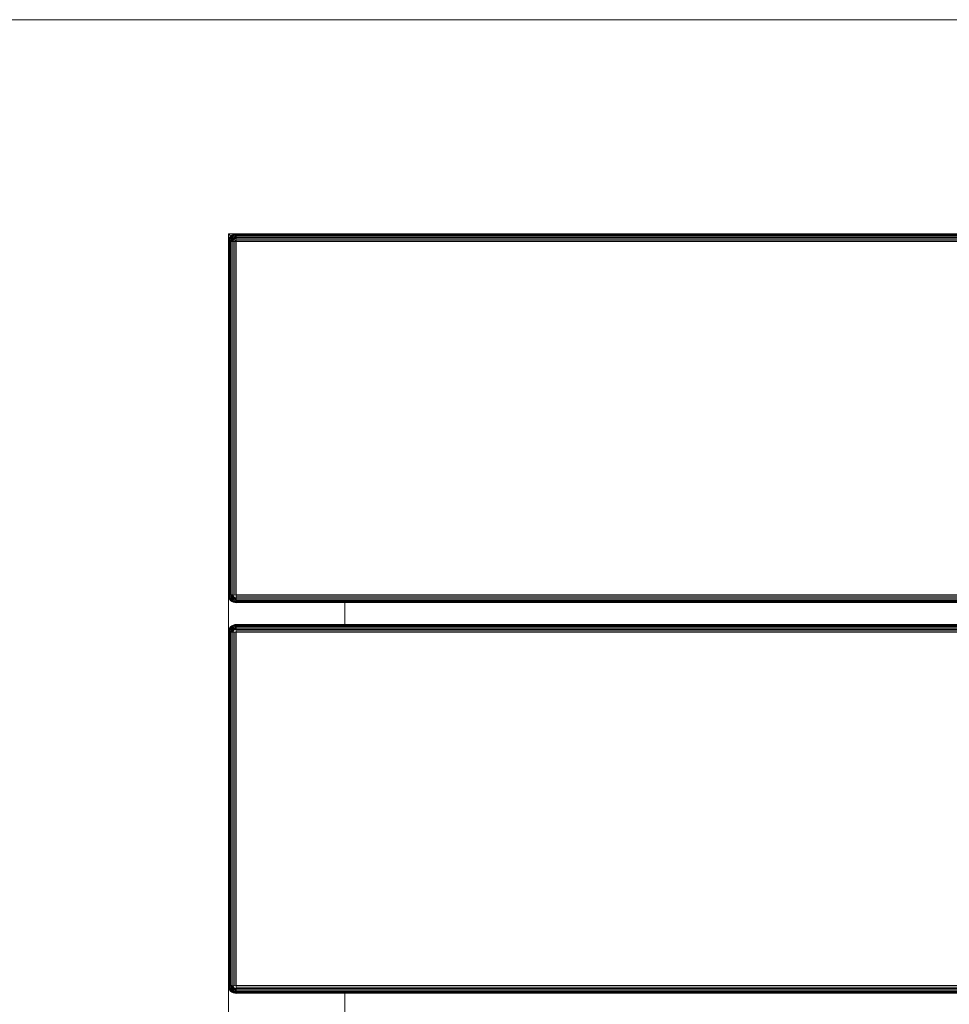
# Model space of a CAD drawing. Header units: millimetres. Extents: x -68595 to 26741, y -534 to 35396.
# Tile 51 of 172: x -59649 to -59410, y 29095 to 29348. Entities that reach past the tile are written whole.
import ezdxf

# ---------------------------------------------------------------- set-up
doc = ezdxf.new("R2010")
doc.units = ezdxf.units.MM
for name, color, linetype, lineweight, true_color in [('Furniture-1', 7, 'Continuous', 9, 0xaaaaaa), ('Kohvikulaud-1', 7, 'Continuous', 9, 0xaaaaaa), ('Surface Pattern-1', 7, 'Continuous', 9, 0x232323)]:
    doc.layers.add(name, color=color, linetype=linetype, lineweight=lineweight, true_color=true_color)
doc.layers.add('Roofs-1', color=7, linetype='Continuous', lineweight=9)

# ---------------------------------------------------------------- blocks, each defined once
blk = doc.blocks.new('MA_Kohvikulaud - Kohvikulaud_DWG-11500971-Sisehoov')
at = {"layer": 'Kohvikulaud-1'}
for p, q in [((-39.97, 448), (-39.97, -448)), ((-39.86, 448), (-39.86, -448)), ((-39.67, 448), (-39.67, -448)), ((-39.41, 448), (-39.41, -448)), ((-39.09, 448), (-39.09, -448)), ((-38.74, 448), (-38.74, -448)), ((-38.36, -448), (-38.36, 448)), ((-38, 448), (-38, -448)), ((53, -448), (53, 448)), ((53.36, -448), (53.36, 448)), ((53.74, 448), (53.74, -448)), ((54.09, -448), (54.09, 448)), ((54.41, -448), (54.41, 448)), ((54.67, -448), (54.67, 448)), ((54.86, -448), (54.86, 448)), ((54.97, -448), (54.97, 448)), ((60.66, 448), (60.66, -448)), ((60.77, -448), (60.77, 448)), ((60.95, 448), (60.95, -448)), ((61.21, -448), (61.21, 448)), ((61.53, -448), (61.53, 448)), ((61.89, -448), (61.89, 448)), ((62.26, -448), (62.26, 448)), ((62.63, 448), (62.63, -448)), ((153.62, -448), (153.62, 448)), ((153.99, 448), (153.99, -448)), ((154.36, 448), (154.36, -448)), ((154.72, 448), (154.72, -448)), ((155.04, 448), (155.04, -448)), ((155.3, 448), (155.3, -448)), ((155.48, 448), (155.48, -448)), ((155.59, -448), (155.59, 448)), ((54.67, -420), (60.95, -420)), ((155.3, -420), (161.58, -420)), ((-39.97, -448.36), (-40, -448)), ((-40, -448), (-39.97, -448.36)), ((-39.97, -448), (-40, -448)), ((-38, -448), (-40, -450)), ((-40, -450), (-40, -448)), ((-40, -450), (-38, -448)), ((-39.93, -448.36), (-39.97, -448)), ((-39.86, -448), (-39.97, -448)), ((-39.86, -448.74), (-39.97, -448.36)), ((-39.97, -448.36), (-39.86, -448.74)), ((-39.93, -448.36), (-39.97, -448.36)), ((-39.83, -448.34), (-39.93, -448.36)), ((-39.93, -448.36), (-39.83, -448.72)), ((-39.83, -448.34), (-39.86, -448)), ((-39.67, -448), (-39.86, -448)), ((-39.83, -448.72), (-39.86, -448.74)), ((-39.67, -449.09), (-39.86, -448.74)), ((-39.86, -448.74), (-39.67, -449.09)), ((-39.65, -448.3), (-39.83, -448.34)), ((-39.73, -448.68), (-39.83, -448.34)), ((-39.73, -448.68), (-39.83, -448.72)), ((-39.83, -448.72), (-39.65, -449.08)), ((-39.56, -448.62), (-39.73, -448.68)), ((-39.56, -449.02), (-39.73, -448.68)), ((-39.41, -448), (-39.67, -448)), ((-39.67, -448), (-39.65, -448.3)), ((-39.39, -448.26), (-39.65, -448.3)), ((-39.56, -448.62), (-39.65, -448.3)), ((-39.31, -448.52), (-39.56, -448.62)), ((-39.4, -448.92), (-39.56, -448.62)), ((-39.09, -448), (-39.41, -448)), ((-39.41, -448), (-39.39, -448.26)), ((-39.18, -448.77), (-39.4, -448.92)), ((-39.08, -448.2), (-39.39, -448.26)), ((-39.31, -448.52), (-39.39, -448.26)), ((-39.02, -448.4), (-39.31, -448.52)), ((-39.18, -448.77), (-39.31, -448.52)), ((-38.92, -448.6), (-39.18, -448.77)), ((-39, -449), (-39.18, -448.77)), ((-38.74, -448), (-39.09, -448)), ((-39.09, -448), (-39.08, -448.2)), ((-38.73, -448.07), (-39.08, -448.2)), ((-39.08, -448.2), (-38.72, -448.13)), ((-39.02, -448.4), (-39.08, -448.2)), ((-38.72, -448.13), (-39.02, -448.4)), ((-38.68, -448.27), (-39.02, -448.4)), ((-38.92, -448.6), (-39.02, -448.4)), ((-38.77, -448.77), (-39, -449)), ((-38.68, -448.27), (-38.92, -448.6)), ((-38.62, -448.4), (-38.92, -448.6)), ((-38.77, -448.77), (-38.92, -448.6)), ((-38.62, -448.4), (-38.77, -448.77)), ((-38.52, -448.52), (-38.77, -448.77)), ((-38.6, -448.92), (-38.77, -448.77)), ((-38.73, -448.07), (-38.36, -448)), ((-38.52, -448.52), (-38.6, -448.92)), ((-38.4, -448.62), (-38.6, -448.92)), ((-38.4, -448.62), (-38.4, -449.02)), ((-38.27, -448.68), (-38.4, -449.02)), ((-38.36, -448.03), (-38, -448)), ((-38.2, -449.08), (-38.27, -448.68)), ((-38.07, -448.73), (-38.2, -449.08)), ((-38, -448), (53, -448)), ((-38, -448), (-38, -448.36)), ((53, -448.36), (-38, -448.36)), ((-38, -448.74), (-38, -448.36)), ((-38, -448.74), (53, -448.74)), ((-38, -448.74), (-38, -449.09)), ((53.36, -448), (53, -448)), ((53.03, -448.36), (53, -448)), ((53.07, -448.73), (53, -448.36)), ((53, -448.74), (53, -449.09)), ((53.07, -448.73), (53.2, -449.08)), ((53.13, -448.72), (53.4, -449.02)), ((53.2, -449.08), (53.13, -448.72)), ((53.27, -448.68), (53.6, -448.92)), ((53.27, -448.68), (53.4, -449.02)), ((53.36, -448), (53.74, -448)), ((53.4, -448.62), (53.77, -448.77)), ((53.4, -448.62), (53.6, -448.92)), ((53.52, -448.52), (53.92, -448.6)), ((53.52, -448.52), (53.77, -448.77)), ((53.77, -448.77), (53.6, -448.92)), ((53.62, -448.4), (54.02, -448.4)), ((53.62, -448.4), (53.92, -448.6)), ((54.08, -448.2), (53.68, -448.27)), ((53.68, -448.27), (54.02, -448.4)), ((53.74, -448), (54.09, -448)), ((53.74, -448), (54.08, -448.2)), ((53.92, -448.6), (53.77, -448.77)), ((53.77, -448.77), (54, -449)), ((54.02, -448.4), (53.92, -448.6)), ((53.92, -448.6), (54.18, -448.77)), ((54.18, -448.77), (54, -449)), ((54.08, -448.2), (54.02, -448.4)), ((54.02, -448.4), (54.31, -448.52)), ((54.09, -448), (54.08, -448.2)), ((54.39, -448.26), (54.08, -448.2)), ((54.09, -448), (54.41, -448)), ((54.31, -448.52), (54.18, -448.77)), ((54.18, -448.77), (54.4, -448.92)), ((54.39, -448.26), (54.31, -448.52)), ((54.31, -448.52), (54.56, -448.62)), ((54.41, -448), (54.39, -448.26)), ((54.65, -448.3), (54.39, -448.26)), ((54.56, -448.62), (54.4, -448.92)), ((54.41, -448), (54.67, -448)), ((54.65, -448.3), (54.56, -448.62)), ((54.56, -448.62), (54.73, -448.68)), ((54.73, -448.68), (54.56, -449.02)), ((54.67, -448), (54.65, -448.3)), ((54.83, -448.34), (54.65, -448.3)), ((54.65, -449.08), (54.83, -448.72)), ((54.67, -448), (54.86, -448)), ((54.86, -448.74), (54.67, -449.09)), ((54.67, -449.09), (54.86, -448.74)), ((54.83, -448.34), (54.73, -448.68)), ((54.73, -448.68), (54.83, -448.72)), ((54.86, -448), (54.83, -448.34)), ((54.93, -448.36), (54.83, -448.34)), ((54.83, -448.72), (54.93, -448.36)), ((54.86, -448.74), (54.83, -448.72)), ((54.86, -448), (54.97, -448)), ((54.97, -448.36), (54.86, -448.74)), ((54.86, -448.74), (54.97, -448.36)), ((54.97, -448), (54.93, -448.36)), ((54.97, -448.36), (54.93, -448.36)), ((55, -448), (54.97, -448.36)), ((54.97, -448), (55, -448)), ((54.97, -448.36), (55, -448)), ((60.66, -448.36), (60.63, -448)), ((60.63, -448), (60.66, -448.36)), ((60.66, -448), (60.63, -448)), ((60.69, -448.36), (60.66, -448)), ((60.77, -448), (60.66, -448)), ((60.77, -448.74), (60.66, -448.36)), ((60.66, -448.36), (60.77, -448.74)), ((60.69, -448.36), (60.66, -448.36)), ((60.8, -448.34), (60.69, -448.36)), ((60.69, -448.36), (60.8, -448.72)), ((60.8, -448.34), (60.77, -448)), ((60.95, -448), (60.77, -448)), ((60.8, -448.72), (60.77, -448.74)), ((60.95, -449.09), (60.77, -448.74)), ((60.77, -448.74), (60.95, -449.09)), ((60.98, -448.3), (60.8, -448.34)), ((60.9, -448.68), (60.8, -448.34)), ((60.9, -448.68), (60.8, -448.72)), ((60.8, -448.72), (60.98, -449.08)), ((61.07, -448.62), (60.9, -448.68)), ((61.07, -449.02), (60.9, -448.68)), ((61.21, -448), (60.95, -448)), ((60.95, -448), (60.98, -448.3)), ((61.23, -448.26), (60.98, -448.3)), ((61.07, -448.62), (60.98, -448.3)), ((61.31, -448.52), (61.07, -448.62)), ((61.22, -448.92), (61.07, -448.62)), ((61.53, -448), (61.21, -448)), ((61.21, -448), (61.23, -448.26)), ((61.44, -448.77), (61.22, -448.92)), ((61.55, -448.2), (61.23, -448.26)), ((61.31, -448.52), (61.23, -448.26)), ((61.61, -448.4), (61.31, -448.52)), ((61.44, -448.77), (61.31, -448.52)), ((61.71, -448.6), (61.44, -448.77)), ((61.63, -449), (61.44, -448.77)), ((61.89, -448), (61.53, -448)), ((61.53, -448), (61.55, -448.2)), ((61.89, -448.07), (61.55, -448.2)), ((61.55, -448.2), (61.9, -448.13)), ((61.61, -448.4), (61.55, -448.2)), ((61.9, -448.13), (61.61, -448.4)), ((61.94, -448.27), (61.61, -448.4)), ((61.71, -448.6), (61.61, -448.4)), ((61.85, -448.77), (61.63, -449)), ((61.94, -448.27), (61.71, -448.6)), ((62.01, -448.4), (61.71, -448.6)), ((61.85, -448.77), (61.71, -448.6)), ((62.01, -448.4), (61.85, -448.77)), ((62.1, -448.52), (61.85, -448.77)), ((62.03, -448.92), (61.85, -448.77)), ((61.89, -448.07), (62.26, -448)), ((62.1, -448.52), (62.03, -448.92)), ((62.22, -448.62), (62.03, -448.92)), ((62.22, -448.62), (62.22, -449.02)), ((62.35, -448.68), (62.22, -449.02)), ((62.26, -448.03), (62.63, -448)), ((62.43, -449.08), (62.35, -448.68)), ((62.43, -449.08), (62.42, -448.7)), ((62.63, -449.09), (62.56, -448.73)), ((62.63, -448), (153.62, -448)), ((62.63, -448), (62.63, -448.36)), ((153.62, -448.36), (62.63, -448.36)), ((62.63, -448.36), (62.63, -448.74)), ((153.62, -448.74), (62.63, -448.74)), ((62.63, -448.74), (62.63, -449.09)), ((153.62, -448), (153.99, -448)), ((153.66, -448.36), (153.62, -448)), ((153.66, -448.36), (153.62, -448.74)), ((153.62, -449.09), (153.76, -448.72)), ((153.69, -448.73), (153.62, -449.09)), ((153.76, -448.72), (154.03, -449.02)), ((153.76, -448.72), (153.82, -449.08)), ((153.9, -448.68), (154.22, -448.92)), ((153.9, -448.68), (154.03, -449.02)), ((153.99, -448), (154.36, -448)), ((154.03, -448.62), (154.4, -448.77)), ((154.03, -448.62), (154.22, -448.92)), ((154.15, -448.52), (154.54, -448.6)), ((154.15, -448.52), (154.4, -448.77)), ((154.4, -448.77), (154.22, -448.92)), ((154.24, -448.4), (154.64, -448.4)), ((154.24, -448.4), (154.54, -448.6)), ((154.7, -448.2), (154.31, -448.27)), ((154.31, -448.27), (154.64, -448.4)), ((154.36, -448), (154.72, -448)), ((154.36, -448), (154.7, -448.2)), ((154.54, -448.6), (154.4, -448.77)), ((154.4, -448.77), (154.62, -449)), ((154.64, -448.4), (154.54, -448.6)), ((154.54, -448.6), (154.81, -448.77)), ((154.81, -448.77), (154.62, -449)), ((154.7, -448.2), (154.64, -448.4)), ((154.64, -448.4), (154.94, -448.52)), ((154.72, -448), (154.7, -448.2)), ((155.02, -448.26), (154.7, -448.2)), ((154.72, -448), (155.04, -448)), ((154.94, -448.52), (154.81, -448.77)), ((154.81, -448.77), (155.03, -448.92)), ((155.02, -448.26), (154.94, -448.52)), ((154.94, -448.52), (155.18, -448.62)), ((155.04, -448), (155.02, -448.26)), ((155.27, -448.3), (155.02, -448.26)), ((155.18, -448.62), (155.03, -448.92)), ((155.04, -448), (155.3, -448)), ((155.27, -448.3), (155.18, -448.62)), ((155.18, -448.62), (155.35, -448.68)), ((155.35, -448.68), (155.18, -449.02)), ((155.3, -448), (155.27, -448.3)), ((155.45, -448.34), (155.27, -448.3)), ((155.27, -449.08), (155.45, -448.72)), ((155.3, -448), (155.48, -448)), ((155.48, -448.74), (155.3, -449.09)), ((155.3, -449.09), (155.48, -448.74)), ((155.45, -448.34), (155.35, -448.68)), ((155.35, -448.68), (155.45, -448.72)), ((155.48, -448), (155.45, -448.34)), ((155.56, -448.36), (155.45, -448.34)), ((155.45, -448.72), (155.56, -448.36)), ((155.45, -448.72), (155.48, -448.74)), ((155.48, -448), (155.59, -448)), ((155.59, -448.36), (155.48, -448.74)), ((155.48, -448.74), (155.59, -448.36)), ((155.59, -448), (155.56, -448.36)), ((155.56, -448.36), (155.59, -448.36)), ((155.62, -448), (155.59, -448.36)), ((155.59, -448), (155.62, -448)), ((155.59, -448.36), (155.62, -448)), ((-38, -450), (-40, -450)), ((-39.65, -449.08), (-39.67, -449.09)), ((-39.41, -449.41), (-39.67, -449.09)), ((-39.67, -449.09), (-39.41, -449.41)), ((-39.56, -449.02), (-39.65, -449.08)), ((-39.65, -449.08), (-39.39, -449.39)), ((-39.4, -448.92), (-39.56, -449.02)), ((-39.31, -449.31), (-39.56, -449.02)), ((-39.39, -449.39), (-39.41, -449.41)), ((-39.09, -449.67), (-39.41, -449.41)), ((-39.41, -449.41), (-39.09, -449.67)), ((-39.18, -449.18), (-39.4, -448.92)), ((-39.31, -449.31), (-39.39, -449.39)), ((-39.39, -449.39), (-39.08, -449.65)), ((-39.18, -449.18), (-39.31, -449.31)), ((-39.02, -449.56), (-39.31, -449.31)), ((-39, -449), (-39.18, -449.18)), ((-38.92, -449.4), (-39.18, -449.18)), ((-39.08, -449.65), (-39.09, -449.67)), ((-38.74, -449.86), (-39.09, -449.67)), ((-39.09, -449.67), (-38.74, -449.86)), ((-39.02, -449.56), (-39.08, -449.65)), ((-39.08, -449.65), (-38.72, -449.83)), ((-38.92, -449.4), (-39.02, -449.56)), ((-38.68, -449.73), (-39.02, -449.56)), ((-38.77, -449.18), (-39, -449)), ((-38.77, -449.18), (-38.92, -449.4)), ((-38.62, -449.56), (-38.92, -449.4)), ((-38.6, -448.92), (-38.77, -449.18)), ((-38.52, -449.31), (-38.77, -449.18)), ((-38.72, -449.83), (-38.74, -449.86)), ((-38.36, -449.97), (-38.74, -449.86)), ((-38.74, -449.86), (-38.36, -449.97)), ((-38.68, -449.73), (-38.72, -449.83)), ((-38.72, -449.83), (-38.36, -449.93)), ((-38.62, -449.56), (-38.68, -449.73)), ((-38.34, -449.83), (-38.68, -449.73)), ((-38.52, -449.31), (-38.62, -449.56)), ((-38.3, -449.65), (-38.62, -449.56)), ((-38.4, -449.02), (-38.6, -448.92)), ((-38.4, -449.02), (-38.52, -449.31)), ((-38.26, -449.39), (-38.52, -449.31)), ((-38.2, -449.08), (-38.4, -449.02)), ((-38.36, -449.93), (-38.34, -449.83)), ((-38.36, -449.93), (-38, -449.97)), ((-38.36, -449.93), (-38.36, -449.97)), ((-38, -450), (-38.36, -449.97)), ((-38.36, -449.97), (-38, -450)), ((-38.34, -449.83), (-38.3, -449.65)), ((-38.34, -449.83), (-38, -449.86)), ((-38.3, -449.65), (-38.26, -449.39)), ((-38.3, -449.65), (-38, -449.67)), ((-38.26, -449.39), (-38.2, -449.08)), ((-38.26, -449.39), (-38, -449.41)), ((-38.2, -449.08), (-38, -449.09)), ((-38, -449.09), (53, -449.09)), ((-38, -449.09), (-38, -449.41)), ((-38, -449.41), (53, -449.41)), ((-38, -449.41), (-38, -449.67)), ((-38, -449.67), (53, -449.67)), ((-38, -449.67), (-38, -449.86)), ((-38, -449.86), (53, -449.86)), ((-38, -449.86), (-38, -449.97)), ((-38, -449.97), (53, -449.97)), ((-38, -449.97), (-38, -450)), ((53, -449.09), (53.2, -449.08)), ((53, -449.09), (53, -449.41)), ((53, -449.41), (53.26, -449.39)), ((53, -449.41), (53, -449.67)), ((53, -449.67), (53.3, -449.65)), ((53, -449.67), (53, -449.86)), ((53, -449.86), (53.34, -449.83)), ((53, -449.86), (53, -449.97)), ((53, -449.97), (53.36, -449.93)), ((53.36, -449.97), (53, -450)), ((53, -449.97), (53, -450)), ((53, -450), (53.36, -449.97)), ((62.63, -450), (53, -450)), ((53.4, -449.02), (53.2, -449.08)), ((53.2, -449.08), (53.26, -449.39)), ((53.52, -449.31), (53.26, -449.39)), ((53.26, -449.39), (53.3, -449.65)), ((53.62, -449.56), (53.3, -449.65)), ((53.3, -449.65), (53.34, -449.83)), ((53.68, -449.73), (53.34, -449.83)), ((53.34, -449.83), (53.36, -449.93)), ((53.36, -449.93), (53.72, -449.83)), ((53.74, -449.86), (53.36, -449.97)), ((53.36, -449.97), (53.74, -449.86)), ((53.36, -449.97), (53.36, -449.93)), ((53.6, -448.92), (53.4, -449.02)), ((53.4, -449.02), (53.52, -449.31)), ((53.77, -449.18), (53.52, -449.31)), ((53.52, -449.31), (53.62, -449.56)), ((53.6, -448.92), (53.77, -449.18)), ((53.92, -449.4), (53.62, -449.56)), ((53.62, -449.56), (53.68, -449.73)), ((54.02, -449.56), (53.68, -449.73)), ((53.68, -449.73), (53.72, -449.83)), ((53.72, -449.83), (54.08, -449.65)), ((53.74, -449.86), (53.72, -449.83)), ((54.09, -449.67), (53.74, -449.86)), ((53.74, -449.86), (54.09, -449.67)), ((54, -449), (53.77, -449.18)), ((53.77, -449.18), (53.92, -449.4)), ((54.18, -449.18), (53.92, -449.4)), ((53.92, -449.4), (54.02, -449.56)), ((54, -449), (54.18, -449.18)), ((54.31, -449.31), (54.02, -449.56)), ((54.02, -449.56), (54.08, -449.65)), ((54.08, -449.65), (54.39, -449.39)), ((54.09, -449.67), (54.08, -449.65)), ((54.41, -449.41), (54.09, -449.67)), ((54.09, -449.67), (54.41, -449.41)), ((54.4, -448.92), (54.18, -449.18)), ((54.18, -449.18), (54.31, -449.31)), ((54.56, -449.02), (54.31, -449.31)), ((54.31, -449.31), (54.39, -449.39)), ((54.39, -449.39), (54.65, -449.08)), ((54.41, -449.41), (54.39, -449.39)), ((54.4, -448.92), (54.56, -449.02)), ((54.67, -449.09), (54.41, -449.41)), ((54.41, -449.41), (54.67, -449.09)), ((54.56, -449.02), (54.65, -449.08)), ((54.67, -449.09), (54.65, -449.08)), ((60.98, -449.08), (60.95, -449.09)), ((61.21, -449.41), (60.95, -449.09)), ((60.95, -449.09), (61.21, -449.41)), ((61.07, -449.02), (60.98, -449.08)), ((60.98, -449.08), (61.23, -449.39)), ((61.22, -448.92), (61.07, -449.02)), ((61.31, -449.31), (61.07, -449.02)), ((61.23, -449.39), (61.21, -449.41)), ((61.53, -449.67), (61.21, -449.41)), ((61.21, -449.41), (61.53, -449.67)), ((61.44, -449.18), (61.22, -448.92)), ((61.31, -449.31), (61.23, -449.39)), ((61.23, -449.39), (61.55, -449.65)), ((61.44, -449.18), (61.31, -449.31)), ((61.61, -449.56), (61.31, -449.31)), ((61.63, -449), (61.44, -449.18)), ((61.71, -449.4), (61.44, -449.18)), ((61.55, -449.65), (61.53, -449.67)), ((61.89, -449.86), (61.53, -449.67)), ((61.53, -449.67), (61.89, -449.86)), ((61.61, -449.56), (61.55, -449.65)), ((61.55, -449.65), (61.9, -449.83)), ((61.71, -449.4), (61.61, -449.56)), ((61.94, -449.73), (61.61, -449.56)), ((61.85, -449.18), (61.63, -449)), ((61.85, -449.18), (61.71, -449.4)), ((62.01, -449.56), (61.71, -449.4)), ((62.03, -448.92), (61.85, -449.18)), ((62.1, -449.31), (61.85, -449.18)), ((61.9, -449.83), (61.89, -449.86)), ((62.26, -449.97), (61.89, -449.86)), ((61.89, -449.86), (62.26, -449.97)), ((61.94, -449.73), (61.9, -449.83)), ((61.9, -449.83), (62.27, -449.93)), ((62.01, -449.56), (61.94, -449.73)), ((62.29, -449.83), (61.94, -449.73)), ((62.1, -449.31), (62.01, -449.56)), ((62.32, -449.65), (62.01, -449.56)), ((62.22, -449.02), (62.03, -448.92)), ((62.22, -449.02), (62.1, -449.31)), ((62.37, -449.39), (62.1, -449.31)), ((62.43, -449.08), (62.22, -449.02)), ((62.27, -449.93), (62.26, -449.97)), ((62.63, -450), (62.26, -449.97)), ((62.26, -449.97), (62.63, -450)), ((62.27, -449.93), (62.29, -449.83)), ((62.27, -449.93), (62.63, -449.97)), ((62.29, -449.83), (62.32, -449.65)), ((62.29, -449.83), (62.63, -449.86)), ((62.32, -449.65), (62.37, -449.39)), ((62.32, -449.65), (62.63, -449.67)), ((62.37, -449.39), (62.43, -449.08)), ((62.37, -449.39), (62.63, -449.41)), ((62.43, -449.08), (62.63, -449.09)), ((153.62, -449.09), (62.63, -449.09)), ((62.63, -449.09), (62.63, -449.41)), ((153.62, -449.41), (62.63, -449.41)), ((62.63, -449.41), (62.63, -449.67)), ((153.62, -449.67), (62.63, -449.67)), ((62.63, -449.67), (62.63, -449.86)), ((153.62, -449.86), (62.63, -449.86)), ((62.63, -449.86), (62.63, -449.97)), ((62.63, -449.97), (153.62, -449.97)), ((62.63, -449.97), (62.63, -450)), ((153.82, -449.08), (153.62, -449.09)), ((153.62, -449.09), (153.62, -449.41)), ((153.88, -449.39), (153.62, -449.41)), ((153.62, -449.41), (153.62, -449.67)), ((153.93, -449.65), (153.62, -449.67)), ((153.62, -449.67), (153.62, -449.86)), ((153.96, -449.83), (153.62, -449.86)), ((153.62, -449.86), (153.62, -449.97)), ((153.98, -449.93), (153.62, -449.97)), ((153.99, -449.97), (153.62, -450)), ((153.62, -450), (153.99, -449.97)), ((153.62, -449.97), (153.62, -450)), ((163.25, -450), (153.62, -450)), ((154.03, -449.02), (153.82, -449.08)), ((153.82, -449.08), (153.88, -449.39)), ((154.15, -449.31), (153.88, -449.39)), ((153.88, -449.39), (153.93, -449.65)), ((154.24, -449.56), (153.93, -449.65)), ((153.93, -449.65), (153.96, -449.83)), ((154.31, -449.73), (153.96, -449.83)), ((153.96, -449.83), (153.98, -449.93)), ((153.98, -449.93), (154.35, -449.83)), ((153.98, -449.93), (153.99, -449.97)), ((154.36, -449.86), (153.99, -449.97)), ((153.99, -449.97), (154.36, -449.86)), ((154.22, -448.92), (154.03, -449.02)), ((154.03, -449.02), (154.15, -449.31)), ((154.4, -449.18), (154.15, -449.31)), ((154.15, -449.31), (154.24, -449.56)), ((154.22, -448.92), (154.4, -449.18)), ((154.54, -449.4), (154.24, -449.56)), ((154.24, -449.56), (154.31, -449.73)), ((154.64, -449.56), (154.31, -449.73)), ((154.31, -449.73), (154.35, -449.83)), ((154.35, -449.83), (154.7, -449.65)), ((154.35, -449.83), (154.36, -449.86)), ((154.72, -449.67), (154.36, -449.86)), ((154.36, -449.86), (154.72, -449.67)), ((154.62, -449), (154.4, -449.18)), ((154.4, -449.18), (154.54, -449.4)), ((154.81, -449.18), (154.54, -449.4)), ((154.54, -449.4), (154.64, -449.56)), ((154.62, -449), (154.81, -449.18)), ((154.94, -449.31), (154.64, -449.56)), ((154.64, -449.56), (154.7, -449.65)), ((154.7, -449.65), (155.02, -449.39)), ((154.7, -449.65), (154.72, -449.67)), ((155.04, -449.41), (154.72, -449.67)), ((154.72, -449.67), (155.04, -449.41)), ((155.03, -448.92), (154.81, -449.18)), ((154.81, -449.18), (154.94, -449.31)), ((155.18, -449.02), (154.94, -449.31)), ((154.94, -449.31), (155.02, -449.39)), ((155.02, -449.39), (155.27, -449.08)), ((155.02, -449.39), (155.04, -449.41)), ((155.03, -448.92), (155.18, -449.02)), ((155.3, -449.09), (155.04, -449.41)), ((155.04, -449.41), (155.3, -449.09)), ((155.18, -449.02), (155.27, -449.08)), ((155.27, -449.08), (155.3, -449.09))]:
    blk.add_line(p, q, dxfattribs=at)
blk = doc.blocks.new('MA_Kohvikulaud - MA_Kohvikulaud-11500981-Sisehoov')
blk.add_blockref('MA_Kohvikulaud - Kohvikulaud_DWG-11500971-Sisehoov', (-357.3, 23.93))

msp = doc.modelspace()

# ---------------------------------------------------------------- hatches: boundary and pattern name
at = {"layer": 'Surface Pattern-1'}
h = msp.add_hatch(dxfattribs=at)
h.set_pattern_fill('FP_6', color=256, style=0, pattern_type=2)
h.set_pattern_definition([(270, (-67594.6, -13241.8), (600, 4e-14), []), (0, (-67594.6, -13241.8), (0, 600), [])])
h.paths.add_polyline_path([(-59902.01, 25556.61), (-57646.08, 27269.19), (-57646.08, 29348.17), (-66244.21, 29348.17), (-66244.21, 29093.17), (-66744.21, 29093.17), (-66744.21, 29348.17), (-66798.58, 29348.17), (-66798.58, 25687.16), (-64518.77, 26921.57), (-63355.37, 26921.57), (-59935.15, 25569.7)])
h.paths.add_polyline_path([(-59935.15, 25671.63), (-60763.15, 26024.35), (-60410.88, 26851.3), (-59583.94, 26499.03), (-59934.9, 25672.21)])
h.paths.add_polyline_path([(-59925.64, 25770.8), (-59923.44, 25775.98), (-60296.25, 25934.23), (-60298.45, 25929.05), (-59935.15, 25774.84)])
h.paths.add_polyline_path([(-59886.32, 25863.43), (-59884.13, 25868.61), (-60256.93, 26026.85), (-60259.13, 26021.68), (-59896.89, 25867.91)])
h.paths.add_polyline_path([(-60326.06, 25940.77), (-60323.86, 25945.95), (-60696.67, 26104.2), (-60698.87, 26099.02), (-60338.5, 25946.05)])
h.paths.add_polyline_path([(-59847.01, 25956.06), (-59844.81, 25961.23), (-60217.61, 26119.48), (-60219.81, 26114.3), (-59875.7, 25968.24)])
h.paths.add_polyline_path([(-60286.74, 26033.4), (-60284.55, 26038.58), (-60657.35, 26196.82), (-60659.55, 26191.64), (-60312.19, 26044.2)])
h.paths.add_polyline_path([(-59807.69, 26048.68), (-59805.49, 26053.86), (-60178.3, 26212.11), (-60180.49, 26206.93), (-59811.38, 26050.25)])
h.paths.add_polyline_path([(-60247.43, 26126.02), (-60245.23, 26131.2), (-60618.03, 26289.45), (-60620.23, 26284.27), (-60254.11, 26128.86)])
h.paths.add_polyline_path([(-59768.37, 26141.31), (-59766.58, 26146.66), (-60138.98, 26304.73), (-60141.18, 26299.55), (-59772.06, 26142.87)])
h.paths.add_polyline_path([(-60208.11, 26218.65), (-60205.91, 26223.83), (-60578.72, 26382.07), (-60580.91, 26376.9), (-60254.11, 26238.18)])
h.paths.add_polyline_path([(-60702.62, 26231.01), (-61172.19, 26271.89), (-61169.58, 26301.77), (-61158.95, 26300.85), (-61151.37, 26400.57), (-61203.14, 26405.07), (-61212.32, 26310.84), (-61214.46, 26310.84), (-61227.91, 26311.07), (-61228.27, 26306.88), (-61409.69, 26322.68), (-61370.66, 26770.98), (-61189.25, 26755.19), (-61189.25, 26750.03), (-61173.59, 26747.54), (-61173.52, 26745.41), (-61181.46, 26654.13), (-61128.6, 26649.53), (-61119.93, 26749.15), (-61130.56, 26750.08), (-61127.96, 26779.97), (-60658.39, 26739.09), (-60661, 26709.2), (-60671.62, 26710.13), (-60710.65, 26261.82), (-60700.02, 26260.9)])
h.paths.add_polyline_path([(-59729.05, 26233.93), (-59726.86, 26239.11), (-60099.66, 26397.36), (-60101.86, 26392.18), (-59766.58, 26249.86)])
h.paths.add_polyline_path([(-60818.88, 26301.36), (-60785.06, 26689.89), (-60790.04, 26690.32), (-60823.86, 26301.79), (-60819.24, 26301.39)])
h.paths.add_polyline_path([(-60929.71, 26311.01), (-60895.89, 26699.54), (-60900.87, 26699.97), (-60934.69, 26311.44), (-60930.07, 26311.04)])
h.paths.add_polyline_path([(-60168.79, 26311.28), (-60166.59, 26316.45), (-60539.4, 26474.7), (-60541.6, 26469.52), (-60179.65, 26315.88)])
h.paths.add_polyline_path([(-61040.54, 26320.65), (-61006.72, 26709.19), (-61011.7, 26709.62), (-61045.52, 26321.09), (-61040.91, 26320.69)])
h.paths.add_polyline_path([(-59689.74, 26326.56), (-59687.54, 26331.74), (-60060.34, 26489.98), (-60062.54, 26484.81), (-59753.84, 26353.77)])
h.paths.add_polyline_path([(-61339.39, 26346.67), (-61305.57, 26735.2), (-61334.96, 26737.76), (-61368.78, 26349.23), (-61341.39, 26346.84)])
h.paths.add_polyline_path([(-61794.58, 26398.35), (-61840.04, 26401.68), (-61870.78, 26407.04), (-61905.09, 26416.67), (-61936.08, 26428.54), (-61967.1, 26444.26), (-61995.78, 26462.31), (-62022.06, 26482.8), (-62049.05, 26508.6), (-62071.6, 26534.97), (-62089.77, 26560.85), (-62106.41, 26590.15), (-62120.92, 26622.77), (-62131.8, 26655.75), (-62139.08, 26688.22), (-62143.2, 26721.41), (-62144.05, 26759.59), (-62141.75, 26790.03), (-62135.88, 26824.61), (-62126.95, 26856.9), (-62114.39, 26889.85), (-62099.32, 26919.78), (-62080.62, 26949.54), (-62058.46, 26977.66), (-62034.33, 27002.81), (-62009.22, 27024.44), (-61978.85, 27045.48), (-61952.78, 27060.17), (-61919.95, 27074.76), (-61883.79, 27086.41), (-61854.75, 27092.84), (-61818.79, 27097.11), (-61786.3, 27097.97), (-61751.21, 27095.26), (-61718.3, 27089.65), (-61684.08, 27080.02), (-61653.08, 27068.15), (-61621.65, 27052.19), (-61593.39, 27034.38), (-61567.11, 27013.89), (-61540.12, 26988.09), (-61517.57, 26961.73), (-61499.4, 26935.85), (-61482.76, 26906.54), (-61468.25, 26873.93), (-61456.53, 26837.61), (-61450.09, 26808.51), (-61445.96, 26775.13), (-61445.04, 26738.53), (-61447.42, 26706.67), (-61453.29, 26672.07), (-61463.17, 26637.11), (-61474.78, 26606.85), (-61489.85, 26576.91), (-61508.55, 26547.15), (-61530.7, 26519.03), (-61554.84, 26493.88), (-61579.95, 26472.26), (-61607.41, 26452.97), (-61636.39, 26436.52), (-61669.22, 26421.93), (-61701.98, 26411.13), (-61736.7, 26403.53), (-61771.87, 26399.46), (-61787.01, 26398.72)])
h.paths.add_polyline_path([(-60129.47, 26403.9), (-60127.28, 26409.08), (-60500.08, 26567.33), (-60502.28, 26562.15), (-60179.65, 26425.2)])
h.paths.add_polyline_path([(-59650.42, 26419.19), (-59622.82, 26484.2), (-59995.63, 26642.44), (-60023.22, 26577.43), (-59657.46, 26422.17)])
h.paths.add_polyline_path([(-61147.68, 26430.36), (-61131.2, 26619.64), (-61184.08, 26624.02), (-61200.54, 26434.96), (-61151.37, 26430.68)])
h.paths.add_polyline_path([(-61647.95, 26475.26), (-61641.03, 26479.35), (-61647.42, 26475.58)])
h.paths.add_polyline_path([(-61622.33, 26490.62), (-61615.32, 26495.8), (-61622.27, 26490.67)])
h.paths.add_polyline_path([(-60090.16, 26496.53), (-60087.96, 26501.71), (-60460.76, 26659.95), (-60462.96, 26654.77), (-60093.95, 26498.14)])
h.paths.add_polyline_path([(-61554.46, 26552.32), (-61548.96, 26559.68), (-61554.14, 26552.76)])
h.paths.add_polyline_path([(-59757.36, 26583.89), (-59778.57, 26605.1), (-59771.03, 26612.64), (-60089.23, 26930.84), (-60096.77, 26923.3), (-60117.98, 26944.51), (-59784.7, 27277.8), (-59763.48, 27256.58), (-59771.03, 27249.04), (-59700.32, 27178.33), (-59662.8, 27215.85), (-59729.03, 27283.57), (-59728.47, 27284.32), (-59718.6, 27295.01), (-59721.43, 27298.64), (-59593.06, 27427), (-59275.26, 27108.41), (-59403.63, 26980.04), (-59407.67, 26983.27), (-59419.56, 26972.97), (-59420.34, 26973.4), (-59486.02, 27039.07), (-59523.54, 27001.55), (-59452.83, 26930.84), (-59445.29, 26938.39), (-59424.07, 26917.17), (-59736.53, 26604.71)])
h.paths.add_polyline_path([(-60050.84, 26589.15), (-60023.24, 26654.16), (-60396.05, 26812.41), (-60423.64, 26747.4), (-60093.95, 26607.45)])
h.paths.add_polyline_path([(-61520.86, 26602.89), (-61517.49, 26609.91), (-61520.74, 26603.14)])
h.paths.add_polyline_path([(-61497.78, 26659.01), (-61495.78, 26666.76), (-61497.59, 26659.74)])
h.paths.add_polyline_path([(-59713.58, 26712.52), (-59710.04, 26716.06), (-59985.81, 26991.83), (-59989.35, 26988.29), (-59722.67, 26721.62)])
h.paths.add_polyline_path([(-61486.06, 26718.56), (-61485.61, 26726.54), (-61486.02, 26719.3)])
h.paths.add_polyline_path([(-61486.18, 26779.52), (-61487.29, 26787.22), (-61486.21, 26779.69)])
h.paths.add_polyline_path([(-59634.91, 26791.19), (-59631.38, 26794.72), (-59907.15, 27070.49), (-59910.68, 27066.96), (-59646.27, 26802.55)])
h.paths.add_polyline_path([(-61492.44, 26816.46), (-61493.27, 26819.78), (-61492.82, 26817.94)])
h.paths.add_polyline_path([(-59556.24, 26869.85), (-59552.71, 26873.39), (-59828.48, 27149.16), (-59832.02, 27145.62), (-59617.23, 26930.84)])
h.paths.add_polyline_path([(-61521.5, 26894.98), (-61525.59, 26901.9), (-61521.81, 26895.51)])
h.paths.add_polyline_path([(-61536.86, 26920.59), (-61542.04, 26927.62), (-61536.91, 26920.66)])
h.paths.add_polyline_path([(-61598.56, 26988.47), (-61605.92, 26993.97), (-61598.74, 26988.6)])
h.paths.add_polyline_path([(-61649.12, 27022.07), (-61659.08, 27026.82), (-61649.38, 27022.19)])
h.paths.add_polyline_path([(-59544.75, 27022.76), (-59507.23, 27060.29), (-59641.58, 27194.64), (-59679.1, 27157.12), (-59548.34, 27026.35)])
h.paths.add_polyline_path([(-61705.25, 27045.15), (-61712.99, 27047.16), (-61705.98, 27045.34)])
h.paths.add_polyline_path([(-61764.79, 27056.87), (-61772.78, 27057.32), (-61765.54, 27056.91)])
h.paths.add_polyline_path([(-59344.13, 27081.97), (-59323.67, 27103.23), (-59599.04, 27378.6), (-59619.9, 27357.74), (-59351.03, 27088.87)])
h.paths.add_polyline_path([(-59595.4, 28393.03), (-59595.4, 29293.03), (-58695.4, 29293.03), (-58695.4, 28393.03), (-59593.4, 28393.03)])
h.paths.add_polyline_path([(-59160.4, 28423.03), (-59160.4, 28493.66), (-59565.4, 28493.66), (-59565.4, 28423.03), (-59439.22, 28423.03)])
h.paths.add_polyline_path([(-59130.4, 28423.03), (-58725.4, 28423.03), (-58725.4, 28493.66), (-59130.4, 28493.66)])
h.paths.add_polyline_path([(-60051.44, 28463.63), (-60375.55, 28814.78), (-60353.5, 28835.13), (-60344.05, 28824.89), (-60270.57, 28892.72), (-60306.56, 28931.71), (-60376.79, 28868.21), (-60377.51, 28868.72), (-60387.74, 28879.26), (-60391.52, 28876.31), (-60514.76, 29009.83), (-60183.81, 29314.75), (-60060.57, 29181.23), (-60063.78, 29177.13), (-60054.14, 29165.03), (-60054.59, 29164.27), (-60122.85, 29101.27), (-60086.86, 29062.28), (-60013.38, 29130.1), (-60022.83, 29140.34), (-60000.78, 29160.69), (-59676.67, 28809.54), (-59698.72, 28789.19), (-59708.17, 28799.43), (-60038.84, 28494.22), (-60029.39, 28483.98), (-60038.84, 28475.26)])
h.paths.add_polyline_path([(-58316.71, 28469.45), (-58337.06, 28491.49), (-58326.82, 28500.94), (-58632.03, 28831.62), (-58642.27, 28822.17), (-58662.62, 28844.21), (-58311.47, 29168.32), (-58291.12, 29146.28), (-58301.36, 29136.83), (-58233.53, 29063.35), (-58194.54, 29099.33), (-58258.04, 29169.56), (-58257.53, 29170.29), (-58246.99, 29180.51), (-58249.94, 29184.29), (-58116.42, 29307.53), (-57811.5, 28976.59), (-57945.25, 28853.6), (-57949.12, 28856.56), (-57961.22, 28846.92), (-57961.98, 28847.37), (-58024.98, 28915.63), (-58063.97, 28879.64), (-57996.15, 28806.15), (-57985.91, 28815.6), (-57965.56, 28793.56), (-58314.06, 28471.9)])
h.paths.add_polyline_path([(-59439.22, 28588.66), (-59160.4, 28588.66), (-59160.4, 28594.28), (-59565.4, 28594.28), (-59565.4, 28588.66)])
h.paths.add_polyline_path([(-59002.73, 28588.66), (-58725.4, 28588.66), (-58725.4, 28594.28), (-59130.4, 28594.28), (-59130.4, 28588.66)])
h.paths.add_polyline_path([(-60092.25, 28596.31), (-59805.67, 28860.83), (-59809.06, 28864.5), (-60095.64, 28599.99), (-60093.95, 28598.15)])
h.paths.add_polyline_path([(-58265.42, 28598.44), (-58261.75, 28601.83), (-58526.26, 28888.42), (-58529.94, 28885.03), (-58271.91, 28605.47)])
h.paths.add_polyline_path([(-58183.67, 28673.9), (-58180, 28677.29), (-58444.51, 28963.87), (-58448.19, 28960.48), (-58195.19, 28686.37)])
h.paths.add_polyline_path([(-60167.71, 28678.06), (-59881.12, 28942.58), (-59884.51, 28946.25), (-60171.1, 28681.74)])
h.paths.add_polyline_path([(-59439.22, 28689.28), (-59160.4, 28689.28), (-59160.4, 28694.91), (-59565.4, 28694.91), (-59565.4, 28689.28)])
h.paths.add_polyline_path([(-58784.49, 28689.28), (-58725.4, 28689.28), (-58725.4, 28694.91), (-59130.4, 28694.91), (-59130.4, 28689.28), (-59002.73, 28689.28)])
h.paths.add_polyline_path([(-58101.92, 28749.35), (-58098.24, 28752.74), (-58362.76, 29039.33), (-58366.44, 29035.94), (-58109.4, 28757.45)])
h.paths.add_polyline_path([(-60243.16, 28759.81), (-59956.58, 29024.33), (-59959.97, 29028.01), (-60246.55, 28763.49)])
h.paths.add_polyline_path([(-58959.56, 28789.91), (-58725.4, 28789.91), (-58725.4, 28795.53), (-59130.4, 28795.53), (-59130.4, 28789.91), (-59002.73, 28789.91)])
h.paths.add_polyline_path([(-59160.4, 28789.91), (-59160.4, 28795.53), (-59565.4, 28795.53), (-59565.4, 28789.91), (-59220.97, 28789.91)])
h.paths.add_polyline_path([(-58725.4, 28890.53), (-58725.4, 28896.16), (-59130.4, 28896.16), (-59130.4, 28890.53), (-58784.49, 28890.53)])
h.paths.add_polyline_path([(-59220.97, 28890.53), (-59160.4, 28890.53), (-59160.4, 28896.16), (-59565.4, 28896.16), (-59565.4, 28890.53), (-59330.09, 28890.53)])
h.paths.add_polyline_path([(-58084.32, 28901.68), (-58045.33, 28937.67), (-58174.2, 29077.29), (-58213.19, 29041.3), (-58102.31, 28921.17)])
h.paths.add_polyline_path([(-60248.53, 28913.06), (-60108.91, 29041.93), (-60144.9, 29080.92), (-60284.51, 28952.05), (-60268.07, 28934.24)])
h.paths.add_polyline_path([(-57881.48, 28952.81), (-57860.06, 28973.09), (-58124.32, 29259.41), (-58146, 29239.4), (-57886.03, 28957.74)])
h.paths.add_polyline_path([(-60446.62, 28980.25), (-60160.04, 29244.77), (-60180.32, 29266.19), (-60466.63, 29001.93), (-60450.31, 28984.25)])
h.paths.add_polyline_path([(-59565.4, 28991.16), (-59160.4, 28991.16), (-59160.4, 28996.78), (-59565.4, 28996.78)])
h.paths.add_polyline_path([(-58725.4, 28991.16), (-58725.4, 28996.78), (-59130.4, 28996.78), (-59130.4, 28991.16), (-58784.49, 28991.16)])
h.paths.add_polyline_path([(-58725.4, 29091.78), (-58725.4, 29097.41), (-59130.4, 29097.41), (-59130.4, 29091.78), (-58784.49, 29091.78)])
h.paths.add_polyline_path([(-59220.97, 29091.78), (-59160.4, 29091.78), (-59160.4, 29097.41), (-59565.4, 29097.41), (-59565.4, 29091.78), (-59439.22, 29091.78)])
h.paths.add_polyline_path([(-59439.22, 29192.41), (-59160.4, 29192.41), (-59160.4, 29198.03), (-59565.4, 29198.03), (-59565.4, 29192.41)])
h.paths.add_polyline_path([(-58725.4, 29192.41), (-58725.4, 29198.03), (-59130.4, 29198.03), (-59130.4, 29192.41), (-58784.49, 29192.41)])

# ---------------------------------------------------------------- linework, layer by layer
at = {"layer": 'Roofs-1'}
msp.add_line((-57646.08, 29348.17), (-60804.58, 29348.17), dxfattribs=at)

# ---------------------------------------------------------------- block references
at = {"layer": 'Furniture-1', "rotation": 270.0000000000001}
msp.add_blockref('MA_Kohvikulaud - MA_Kohvikulaud-11500981-Sisehoov', (-59169.33, 28895.73), dxfattribs=at)

doc.saveas('drawing.dxf')
